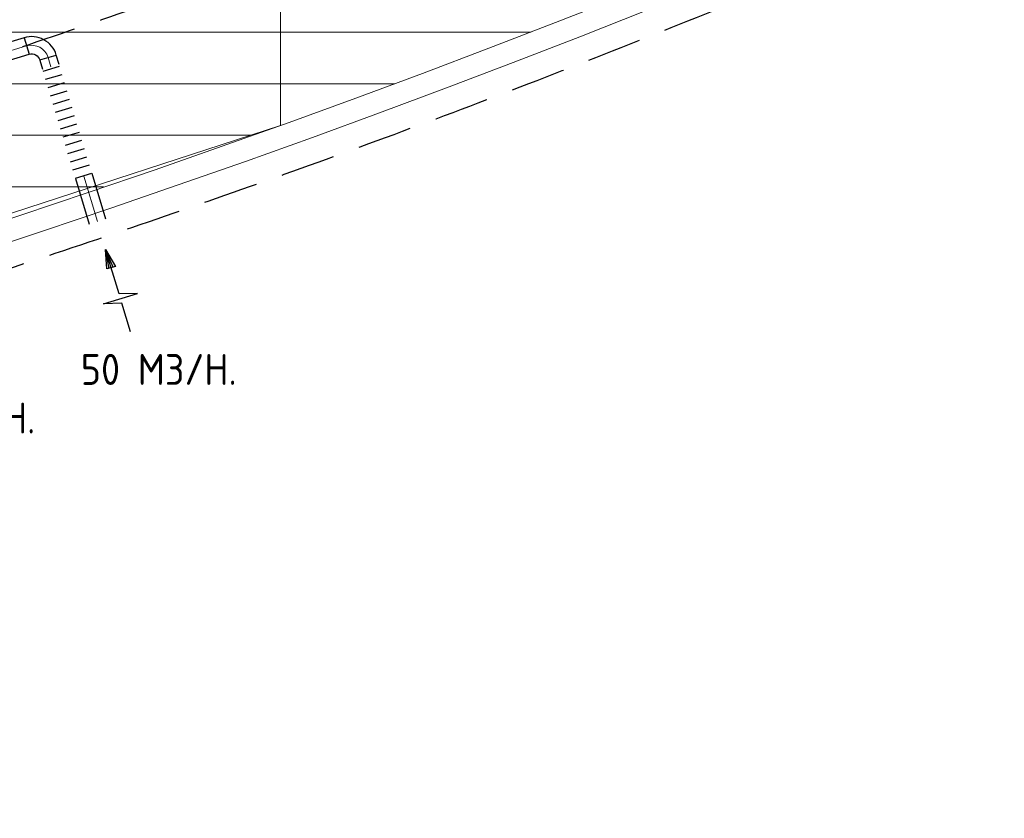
# Model space of a CAD drawing. Header units: millimetres. Extents: x -74135 to 19179, y 5032 to 51848.
# Tile 41 of 55: x -26573 to -20846, y 6678 to 11321. Entities that reach past the tile are written whole.
import ezdxf

# ---------------------------------------------------------------- set-up
doc = ezdxf.new("R2010")
doc.units = ezdxf.units.MM
doc.header["$LTSCALE"] = 50
doc.linetypes.add('HIDDEN', pattern=[9.525, 6.35, -3.175])
for name, color, linetype in [('4plfd', 254, 'Continuous'), ('WL570---_RETOUR', 100, 'Continuous'), ('WM570---_RETOUR', 2, 'Continuous')]:
    doc.layers.add(name, color=color, linetype=linetype)
doc.layers.add('WL570---_BESTAAND-HARTLIJN', color=161, linetype='Continuous', lineweight=0)
doc.styles.add('MAATVOERING', font='ISO')

# ---------------------------------------------------------------- blocks, each defined once
blk = doc.blocks.new('FLLINE100')
blk.add_line((0, -50), (0, 50))
blk = doc.blocks.new('OEX1000072400')
at = {"rotation": 286.7710963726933}
for p in [(-202, 670.2), (-187.6, 622.4), (-173.1, 574.5), (-158.7, 526.6), (-144.3, 478.7), (-129.8, 430.9), (-115.4, 383), (-101, 335.1), (-86.6, 287.2), (-72.1, 239.4), (-57.7, 191.5), (-43.3, 143.6), (-28.9, 95.7), (-14.4, 47.9)]:
    blk.add_blockref('FLLINE100', p, dxfattribs=at)
blk = doc.blocks.new('AFZPIJL')
for points in [[(0, -10), (0, -6.52), (-2.06, -5.97), (2.06, -5.97), (0, -5.41), (0, 0)], [(-0.26, -2.22), (0, 0)], [(0.26, -2.22), (0, 0)]]:
    blk.add_lwpolyline(points)
blk.add_lwpolyline([(0.52, -2.22), (-0.52, -2.22), (0, 0)], close=True)
blk = doc.blocks.new('KARO')
for p, q in [((1, 0.5), (0, 0.5)), ((0, -0.5), (1, -0.5))]:
    blk.add_line(p, q)
at = {"invisible_edges": 15}
blk.add_3dface([(0, 0.5), (0, -0.5), (1, -0.5), (1, 0.5)], dxfattribs=at)
at = {"layer": 'WL570---_BESTAAND-HARTLIJN'}
blk.add_line((0, 0), (1, 0), dxfattribs=at)
blk = doc.blocks.new('OBO10000090H')
blk.add_lwpolyline([(50, -100, 0.414214), (-100, 50), (-100, -50, -0.414214), (-50, -100)], format="xyb", close=True)
at = {"invisible_edges": 15}
for points in [[(-91.3, -50.8), (-74, 47.7), (-100, 50), (-100, -50)], [(-82.9, -53), (-48.7, 41), (-74, 47.7), (-91.3, -50.8)], [(-75, -56.7), (-25, 29.9), (-48.7, 41), (-82.9, -53)], [(-67.9, -61.7), (-3.6, 14.9), (-25, 29.9), (-75, -56.7)], [(-61.7, -67.9), (14.9, -3.6), (-3.6, 14.9), (-67.9, -61.7)], [(-56.7, -75), (29.9, -25), (14.9, -3.6), (-61.7, -67.9)], [(-53, -82.9), (41, -48.7), (29.9, -25), (-56.7, -75)], [(-50.8, -91.3), (47.7, -74), (41, -48.7), (-53, -82.9)], [(-50, -100), (50, -100), (47.7, -74), (-50.8, -91.3)]]:
    blk.add_3dface(points, dxfattribs=at)
at = {"layer": 'WL570---_BESTAAND-HARTLIJN'}
blk.add_arc((-100, -100), 100, 0, 90, dxfattribs=at)
blk = doc.blocks.new('Groep-53')
at = {"color": 8, "linetype": 'Continuous', "lineweight": 13}
for p, q in [((-26054.9, 18999.1), (-26054.9, 10356)), ((-70711.8, 10899.1), (-24597.7, 10899.1)), ((-69854.9, 10599.1), (-25389.2, 10599.1)), ((-29654.9, 9183.2), (-26054.9, 10356)), ((-69080.3, 10299.1), (-26229.6, 10299.1)), ((-68159.5, 9999.1), (-27084.9, 9999.1))]:
    blk.add_line(p, q, dxfattribs=at)
at = {"color": 8, "linetype": 'Continuous', "lineweight": 13, "flags": 128}
blk.add_lwpolyline([(-22004.9, 19149), (-22004.9, 11828, -0.208473), (-73205.8, 11785.1), (-73304.9, 11828.1)], format="xyb", dxfattribs=at)
at = {"color": 8, "linetype": 'Continuous', "lineweight": 13}
blk.add_arc((-47654.8, 70538.1), 63940.9, 246.496301, 293.503386, dxfattribs=at)
blk = doc.blocks.new('Block plafond 4e verd')
at = {"layer": '4plfd'}
blk.add_blockref('Groep-53', (73304.912, -19149.14), dxfattribs=at)

msp = doc.modelspace()

# ---------------------------------------------------------------- linework, layer by layer
at = {"color": 2, "linetype": 'HIDDEN'}
for radius, start, end in [(63040.6, 247.031394, 292.968331), (64240.6, 246.320689, 293.67904)]:
    msp.add_arc((-46645.7, 70918.9), radius, start, end, dxfattribs=at)

# ---------------------------------------------------------------- block references
at = {"layer": 'WL570---_RETOUR'}
for name, p in [('Block plafond 4e verd', (-72306, 19498.9)), ('OEX1000072400', (-26186.6, 10366.3))]:
    msp.add_blockref(name, p, dxfattribs=at)
at = {"layer": 'WL570---_RETOUR', "rotation": 16.77109637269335}
msp.add_blockref('OBO10000090H', (-26436.9, 11196.9), dxfattribs=at)
at = {"layer": 'WL570---_RETOUR'}
for name, p, xscale, yscale, zscale, rotation in [('KARO', (-26532.6, 11168.1), 453.7243526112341, 100, 100, 196.7710963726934), ('KARO', (-26391.7, 11047), 55.98824614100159, 100, 100, 106.7710963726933), ('KARO', (-26200.2, 10411.7), 275.9456809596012, 100, 100, 286.7710963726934), ('AFZPIJL', (-26073, 9985.5), 50, 50, 50, 16.77109637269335)]:
    msp.add_blockref(name, p, dxfattribs=dict(at, xscale=xscale, yscale=yscale, zscale=zscale, rotation=rotation))

# ---------------------------------------------------------------- texts
at = {"layer": 'WM570---_RETOUR', "style": 'MAATVOERING'}
for p in [(-26217.7, 9197.7), (-27389.3, 8915.4)]:
    msp.add_text('50 M3/H.', height=180, dxfattribs=at).set_placement(p)

doc.saveas('drawing.dxf')
